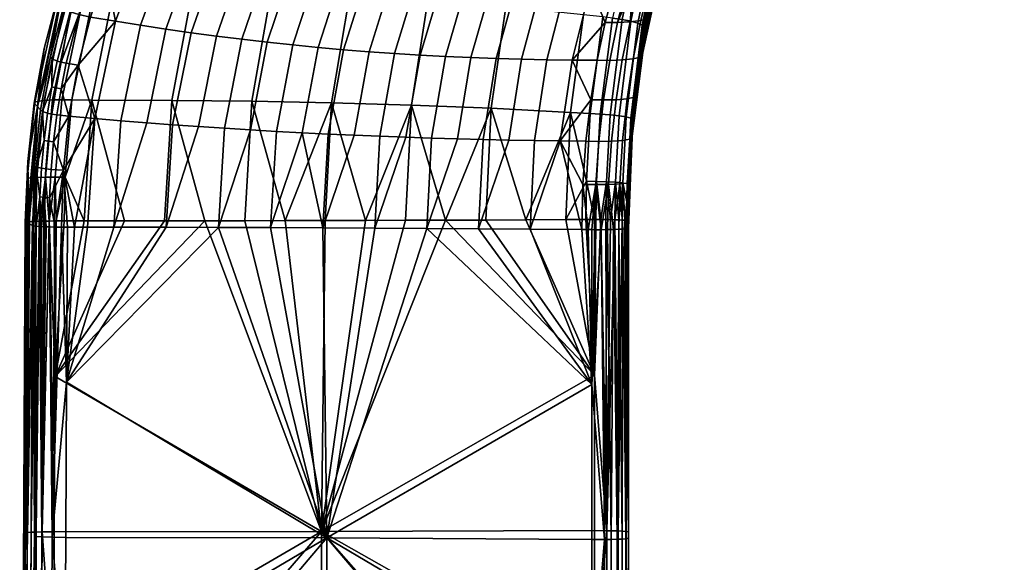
# Model space of a CAD drawing. Header units: millimetres. Extents: x -294 to 294, y -233 to 285.
# Tile 21 of 88: x -294 to -231, y 35 to 70. Entities that reach past the tile are written whole.
import ezdxf

# ---------------------------------------------------------------- set-up
doc = ezdxf.new("R2010")
doc.units = ezdxf.units.MM
doc.header["$MEASUREMENT"] = 0
doc.layers.add('nozky', color=250, linetype='Continuous')
doc.layers.add('podrucky', color=7, linetype='Continuous')

msp = doc.modelspace()

# ---------------------------------------------------------------- meshes
at = {"layer": 'nozky'}
mesh = msp.add_polyface(dxfattribs=at)
corners = [(-224.936, -216.732, 2), (-223.794, -217.041), (-224.98, -216.952), (-226.511, -216.889, 2), (-223.75, -216.821, 2), (-246.691, 260.476), (-247.41, 261.888), (-233.309, 260.476), (-247.85, 263.411), (-232.59, 261.888), (-234.292, 259.217), (-245.708, 259.217), (-236.892, 257.394), (-241.587, 256.91), (-243.108, 257.394), (-244.5, 258.175), (-238.413, 256.91), (-240, 256.746), (-235.5, 258.175), (-232.15, 263.411), (-232, 265), (-247.85, 262.903, 2), (-247.85, 263.411), (-247.41, 261.888), (-246.691, 259.968, 2), (-246.691, 260.476), (-245.708, 259.217), (-247.41, 261.38, 2), (-244.5, 257.667, 2), (-244.5, 258.175), (-243.108, 257.394), (-241.587, 256.402, 2), (-241.587, 256.91), (-240, 256.746), (-243.108, 256.886, 2), (-245.708, 258.709, 2), (-232.59, 261.38, 2), (-233.309, 260.476), (-232.59, 261.888), (-232.15, 262.903, 2), (-232.15, 263.411), (-232, 265), (-232, 264.492, 2), (-236.892, 256.886, 2), (-238.413, 256.91), (-236.892, 257.394), (-234.292, 258.709, 2), (-235.5, 258.175), (-234.292, 259.217), (-235.5, 257.667, 2), (-233.309, 259.968, 2), (-238.413, 256.402, 2), (-248, 264.492, 2), (-240, 256.238, 2)]
mesh.append_faces([[corners[k] for k in face] for face in [(0, 1, 2, 2), (0, 2, 3, 3), (1, 0, 4, 4), (5, 6, 7, 7), (8, 9, 6, 6), (5, 10, 11, 11), (12, 13, 14, 14), (14, 15, 12, 12), (11, 10, 15, 15), (13, 16, 17, 17), (15, 18, 12, 12), (18, 15, 10, 10), (5, 7, 10, 10), (9, 8, 19, 19), (20, 19, 8, 8), (6, 9, 7, 7), (13, 12, 16, 16), (21, 22, 23, 23), (24, 25, 26, 26), (27, 23, 25, 25), (28, 29, 30, 30), (31, 32, 33, 33), (34, 30, 32, 32), (35, 26, 29, 29), (36, 37, 38, 38), (39, 38, 40, 40), (41, 42, 40, 40), (43, 44, 45, 45), (46, 47, 48, 48), (49, 45, 47, 47), (48, 37, 50, 50), (51, 33, 44, 44), (27, 25, 24, 24), (24, 26, 35, 35), (23, 27, 21, 21), (34, 32, 31, 31), (30, 34, 28, 28), (29, 28, 35, 35), (21, 52, 22, 22), (46, 48, 50, 50), (50, 37, 36, 36), (47, 46, 49, 49), (51, 53, 33, 33), (51, 44, 43, 43), (45, 49, 43, 43), (53, 31, 33, 33), (38, 39, 36, 36), (40, 42, 39, 39)]])
at = {"layer": 'podrucky'}
mesh = msp.add_polyface(dxfattribs=at)
corners = [(-285.972, 83.71, 641.053), (-286.309, 83.598, 640.621), (-289.303, 78.153, 641.251), (-288.947, 78.243, 641.708), (-285.515, 83.788, 641.372), (-288.462, 78.302, 642.04), (-284.971, 83.832, 641.539), (-287.888, 78.33, 642.209), (-284.392, 83.855, 641.562), (-287.28, 78.338, 642.229), (-286.061, 78.353, 642.251), (-289.507, 72.109, 642.777), (-288.246, 72.106, 642.795), (-283.227, 83.898, 641.589), (-283.185, 72.09, 642.901), (-289.651, 65.104, 643.258), (-284.494, 65.076, 643.358), (-281.148, 78.39, 642.364), (-278.508, 84.023, 641.711), (-278.106, 72.019, 643.062), (-279.333, 65.027, 643.522), (-276.199, 78.326, 642.517), (-287.552, 57.296, 643.715), (-284.956, 57.3, 643.771), (-282.361, 57.304, 643.845), (-279.767, 57.309, 643.935), (-278.327, 68.838, 634.354), (-276.684, 68.663, 634.214), (-277.739, 63.076, 634.608), (-279.414, 63.173, 634.742), (-279.968, 69.028, 634.483), (-281.089, 63.278, 634.861), (-278.225, 74.172, 634.036), (-276.637, 73.908, 633.893), (-281.606, 69.233, 634.599), (-282.764, 63.389, 634.967), (-279.806, 74.458, 634.17), (-283.241, 69.452, 634.702), (-284.438, 63.509, 635.06), (-281.38, 74.764, 634.294), (-278.966, 79.488, 633.802), (-277.471, 79.107, 633.651), (-284.874, 69.686, 634.793), (-286.113, 63.635, 635.138), (-282.947, 75.09, 634.408), (-280.448, 79.894, 633.946), (-277.491, 84.141, 633.371), (-276.109, 83.668, 633.192), (-286.502, 69.933, 634.872), (-287.787, 63.768, 635.202), (-284.506, 75.435, 634.512), (-281.916, 80.321, 634.083), (-286.056, 75.796, 634.604), (-288.127, 70.192, 634.938), (-283.369, 80.77, 634.211), (-288.759, 73.405, 634.873), (-287.596, 76.177, 634.718), (-286.273, 78.786, 634.549), (-284.806, 81.24, 634.363), (-285.937, 81.775, 635.182), (-285.459, 81.501, 634.658), (-286.954, 79.026, 634.841), (-287.457, 79.279, 635.372), (-288.303, 76.392, 635.004), (-288.829, 76.621, 635.541), (-286.279, 82.281, 636.58), (-286.19, 82.037, 635.849), (-287.724, 79.521, 636.055), (-287.82, 79.746, 636.805), (-286.42, 82.774, 638.078), (-289.381, 77.459, 638.575), (-278.111, 56.867, 634.948), (-281.484, 56.879, 635.202), (-284.861, 56.888, 635.4), (-288.24, 56.894, 635.541), (-288.117, 80.662, 639.873)]
mesh.append_faces([[corners[k] for k in face] for face in [(0, 1, 2, 3), (4, 0, 3, 5), (6, 4, 5, 7), (8, 6, 7, 9), (10, 9, 11, 12), (13, 8, 9, 10), (14, 12, 15, 16), (17, 10, 12, 14), (18, 13, 10, 17), (19, 14, 16, 20), (21, 17, 14, 19), (16, 15, 22, 23), (20, 16, 24, 25), (26, 27, 28, 29), (30, 26, 29, 31), (32, 33, 26, 30), (34, 30, 31, 35), (36, 32, 30, 34), (37, 34, 35, 38), (39, 36, 34, 37), (40, 41, 36, 39), (42, 37, 38, 43), (44, 39, 37, 42), (45, 40, 39, 44), (46, 47, 40, 45), (48, 42, 43, 49), (50, 44, 42, 48), (51, 45, 44, 50), (52, 50, 48, 53), (54, 51, 50, 52), (55, 56, 52, 52), (57, 58, 54, 54), (52, 56, 57, 57), (54, 52, 57, 57), (59, 60, 61, 62), (60, 58, 57, 61), (61, 57, 56, 63), (62, 61, 63, 64), (65, 66, 67, 68), (66, 59, 62, 67), (69, 65, 68, 68), (70, 69, 68, 68), (71, 72, 29, 28), (73, 74, 43, 38), (72, 73, 35, 31), (38, 35, 73, 73), (29, 72, 31, 31), (49, 43, 74, 74), (70, 75, 69, 69)]])
mesh = msp.add_polyface(dxfattribs=at)
corners = [(-273.724, 83.991, 641.853), (-278.508, 84.023, 641.711), (-281.148, 78.39, 642.364), (-276.199, 78.326, 642.517), (-273.025, 71.846, 643.274), (-278.106, 72.019, 643.062), (-279.333, 65.027, 643.522), (-274.174, 64.934, 643.751), (-271.24, 78.099, 642.701), (-268.923, 83.731, 642), (-267.956, 71.549, 643.537), (-269.02, 64.781, 644.043), (-266.301, 77.679, 642.914), (-264.155, 83.208, 642.148), (-262.911, 71.128, 643.851), (-263.875, 64.569, 644.4), (-277.172, 57.314, 644.042), (-266.805, 57.346, 644.637), (-271.987, 57.328, 644.306), (-266.818, 67.926, 633.118), (-265.177, 67.853, 632.893), (-266.045, 62.599, 633.288), (-267.711, 62.647, 633.518), (-268.461, 68.013, 633.33), (-269.379, 62.702, 633.734), (-267.035, 72.792, 632.834), (-265.431, 72.684, 632.625), (-265.184, 77.074, 632.222), (-263.63, 76.953, 632.018), (-270.105, 68.113, 633.531), (-271.048, 62.763, 633.936), (-268.639, 72.922, 633.033), (-266.737, 77.225, 632.42), (-271.751, 68.229, 633.72), (-272.72, 62.831, 634.125), (-270.244, 73.074, 633.224), (-268.29, 77.406, 632.613), (-265.977, 81.258, 631.866), (-264.486, 81.058, 631.671), (-273.396, 68.358, 633.897), (-274.393, 62.905, 634.299), (-271.847, 73.249, 633.405), (-269.838, 77.616, 632.801), (-267.46, 81.496, 632.061), (-275.041, 68.503, 634.061), (-276.065, 62.987, 634.461), (-273.448, 73.446, 633.577), (-271.381, 77.856, 632.983), (-268.936, 81.771, 632.254), (-276.684, 68.663, 634.214), (-277.739, 63.076, 634.608), (-275.044, 73.666, 633.739), (-272.917, 78.126, 633.159), (-270.399, 82.082, 632.445), (-276.637, 73.908, 633.893), (-278.327, 68.838, 634.354), (-274.445, 78.425, 633.329), (-271.852, 82.429, 632.636), (-275.964, 78.752, 633.493), (-278.225, 74.172, 634.036), (-273.288, 82.811, 632.824), (-277.471, 79.107, 633.651), (-279.806, 74.458, 634.17), (-274.708, 83.224, 633.009), (-276.109, 83.668, 633.192), (-278.966, 79.488, 633.802), (-264.678, 56.792, 633.368), (-268.026, 56.815, 633.847), (-264.38, 62.557, 633.045), (-271.381, 56.835, 634.27), (-274.744, 56.853, 634.637), (-278.111, 56.867, 634.948)]
mesh.append_faces([[corners[k] for k in face] for face in [(0, 1, 2, 3), (4, 5, 6, 7), (8, 3, 5, 4), (9, 0, 3, 8), (10, 4, 7, 11), (12, 8, 4, 10), (13, 9, 8, 12), (14, 10, 11, 15), (7, 6, 16, 16), (15, 11, 17, 17), (7, 18, 11, 11), (19, 20, 21, 22), (23, 19, 22, 24), (25, 26, 19, 23), (27, 28, 26, 25), (29, 23, 24, 30), (31, 25, 23, 29), (32, 27, 25, 31), (33, 29, 30, 34), (35, 31, 29, 33), (36, 32, 31, 35), (37, 38, 32, 36), (39, 33, 34, 40), (41, 35, 33, 39), (42, 36, 35, 41), (43, 37, 36, 42), (44, 39, 40, 45), (46, 41, 39, 44), (47, 42, 41, 46), (48, 43, 42, 47), (49, 44, 45, 50), (51, 46, 44, 49), (52, 47, 46, 51), (53, 48, 47, 52), (54, 51, 49, 55), (56, 52, 51, 54), (57, 53, 52, 56), (58, 56, 54, 59), (60, 57, 56, 58), (61, 58, 59, 62), (63, 60, 58, 61), (64, 63, 61, 65), (66, 67, 21, 68), (67, 69, 24, 22), (69, 70, 34, 30), (22, 21, 67, 67), (69, 30, 24, 24), (70, 40, 34, 34), (70, 45, 40, 40), (45, 71, 50, 50)]])
mesh = msp.add_polyface(dxfattribs=at)
corners = [(-291.62, 71.984, 641.776), (-291.831, 71.889, 641.21), (-293.345, 64.97, 641.646), (-293.125, 65.034, 642.233), (-289.303, 78.153, 641.251), (-289.505, 78.03, 640.712), (-286.309, 83.598, 640.621), (-286.503, 83.45, 640.113), (-291.245, 72.053, 642.252), (-292.731, 65.08, 642.724), (-288.947, 78.243, 641.708), (-290.735, 72.094, 642.594), (-292.201, 65.108, 643.068), (-288.462, 78.302, 642.04), (-290.137, 72.11, 642.76), (-291.583, 65.116, 643.228), (-287.888, 78.33, 642.209), (-289.507, 72.109, 642.777), (-290.94, 65.113, 643.242), (-287.28, 78.338, 642.229), (-288.246, 72.106, 642.795), (-289.651, 65.104, 643.258), (-291.859, 71.773, 640.611), (-292.725, 68.433, 640.821), (-290.792, 74.92, 640.386), (-289.539, 77.881, 640.142), (-288.117, 80.662, 639.873), (-290.542, 67.352, 635.167), (-289.747, 70.466, 635.021), (-288.127, 70.192, 634.938), (-288.759, 73.405, 634.873), (-286.056, 75.796, 634.604), (-291.636, 67.549, 635.681), (-291.897, 67.621, 635.988), (-291.065, 70.799, 635.844), (-290.498, 70.625, 635.297), (-291.312, 67.479, 635.438), (-288.829, 76.621, 635.541), (-288.303, 76.392, 635.004), (-289.49, 73.594, 635.154), (-290.037, 73.797, 635.697), (-287.596, 76.177, 634.718), (-291.486, 71.126, 637.368), (-291.373, 70.968, 636.57), (-292.215, 67.761, 636.726), (-292.334, 67.893, 637.536), (-289.213, 77.046, 637.008), (-289.11, 76.841, 636.24), (-290.332, 73.993, 636.409), (-290.44, 74.175, 637.193), (-287.724, 79.521, 636.055), (-287.457, 79.279, 635.372), (-287.82, 79.746, 636.805), (-291.675, 71.446, 638.99), (-293.169, 64.678, 639.363), (-289.381, 77.459, 638.575)]
mesh.append_faces([[corners[k] for k in face] for face in [(0, 1, 2, 3), (4, 5, 1, 0), (6, 7, 5, 4), (8, 0, 3, 9), (10, 4, 0, 8), (11, 8, 9, 12), (13, 10, 8, 11), (14, 11, 12, 15), (16, 13, 11, 14), (17, 14, 15, 18), (19, 16, 14, 17), (20, 17, 18, 21), (1, 22, 23, 23), (1, 24, 22, 22), (2, 1, 23, 23), (5, 24, 1, 1), (24, 5, 25, 25), (5, 7, 26, 26), (5, 26, 25, 25), (27, 28, 29, 29), (29, 28, 30, 30), (31, 29, 30, 30), (32, 33, 34, 34), (35, 36, 32, 32), (34, 35, 32, 32), (35, 28, 27, 36), (37, 38, 39, 40), (38, 41, 30, 39), (39, 30, 28, 35), (40, 39, 35, 34), (42, 43, 44, 45), (43, 34, 33, 44), (46, 47, 48, 49), (47, 37, 40, 48), (48, 40, 34, 43), (49, 48, 43, 42), (50, 51, 37, 47), (52, 50, 47, 46), (53, 42, 45, 45), (54, 53, 45, 45), (49, 42, 53, 53), (55, 46, 49, 49), (53, 55, 49, 49), (52, 46, 55, 55), (53, 54, 23, 22), (53, 24, 55, 55), (24, 25, 55, 55), (22, 24, 53, 53), (55, 25, 26, 26)]])
mesh = msp.add_polyface(dxfattribs=at)
corners = [(-257.901, 70.609, 644.221), (-262.911, 71.128, 643.851), (-263.875, 64.569, 644.4), (-258.744, 64.308, 644.822), (-256.656, 70.469, 644.322), (-257.464, 64.238, 644.938), (-256.034, 70.398, 644.371), (-256.824, 64.202, 644.994), (-255.416, 70.311, 644.299), (-256.188, 64.155, 644.925), (-254.216, 75.887, 643.475), (-254.805, 76.009, 643.555), (-254.853, 70.203, 644.032), (-255.608, 64.091, 644.655), (-253.679, 75.74, 643.211), (-254.402, 70.079, 643.599), (-255.144, 64.014, 644.215), (-253.25, 75.577, 642.789), (-254.112, 69.948, 643.046), (-254.845, 63.93, 643.651), (-252.973, 75.407, 642.251), (-254.037, 69.883, 642.741), (-254.768, 63.888, 643.34), (-252.901, 75.322, 641.957), (-254.012, 69.819, 642.429), (-253.491, 72.597, 642.065), (-254.432, 66.904, 642.747), (-252.896, 74.392, 638.494), (-252.882, 74.817, 640.074), (-254.014, 69.492, 640.794), (-254.02, 69.164, 639.159), (-252.918, 73.968, 636.914), (-254.031, 68.835, 637.525), (-252.949, 73.547, 635.335), (-254.045, 68.508, 635.891), (-252.988, 73.132, 633.758), (-254.063, 68.185, 634.257), (-254.621, 65.28, 632.835), (-254.229, 67.877, 632.643), (-253.744, 70.363, 632.433), (-253.172, 72.74, 632.2), (-254.311, 72.5, 631.149), (-253.63, 72.594, 631.556), (-254.207, 70.233, 631.776), (-254.898, 70.151, 631.361), (-254.697, 67.764, 631.975), (-255.397, 67.694, 631.554), (-253.986, 73.634, 631.035), (-255.883, 72.447, 631.176), (-255.097, 72.456, 631.048), (-255.698, 70.116, 631.259), (-256.498, 70.114, 631.393), (-254.698, 72.472, 631.059), (-256.208, 67.668, 631.452), (-257.02, 67.67, 631.59), (-254.37, 73.604, 630.945), (-254.764, 73.586, 630.934), (-258.643, 67.684, 631.875), (-257.46, 72.441, 631.442), (-255.184, 74.672, 630.937), (-259.044, 72.452, 631.697), (-260.271, 67.709, 632.147), (-260.634, 72.481, 631.943), (-261.903, 67.745, 632.408), (-262.229, 72.529, 632.18), (-263.538, 67.792, 632.656), (-263.828, 72.596, 632.407), (-265.177, 67.853, 632.893), (-265.431, 72.684, 632.625), (-266.818, 67.926, 633.118), (-254.742, 63.632, 641.349)]
mesh.append_faces([[corners[k] for k in face] for face in [(0, 1, 2, 3), (4, 0, 3, 5), (6, 4, 5, 7), (8, 6, 7, 9), (10, 11, 6, 8), (12, 8, 9, 13), (14, 10, 8, 12), (15, 12, 13, 16), (17, 14, 12, 15), (18, 15, 16, 19), (20, 17, 15, 18), (21, 18, 19, 22), (23, 20, 18, 21), (23, 21, 24, 25), (21, 26, 24, 24), (27, 28, 29, 30), (31, 27, 30, 32), (33, 31, 32, 34), (35, 33, 34, 36), (37, 38, 36, 36), (39, 40, 35, 35), (36, 38, 39, 39), (35, 36, 39, 39), (41, 42, 43, 44), (42, 40, 39, 43), (43, 39, 38, 45), (44, 43, 45, 46), (42, 41, 47, 47), (48, 49, 50, 51), (52, 41, 44, 44), (50, 49, 52, 52), (44, 50, 52, 52), (50, 44, 46, 53), (51, 50, 53, 54), (55, 47, 41, 52), (56, 55, 52, 49), (56, 49, 48, 48), (51, 54, 57, 57), (58, 48, 51, 51), (57, 58, 51, 51), (59, 48, 58, 58), (60, 58, 57, 61), (62, 60, 61, 63), (64, 62, 63, 65), (66, 64, 65, 67), (68, 66, 67, 69), (29, 24, 26, 26), (25, 24, 29, 29), (26, 70, 29, 29), (29, 28, 25, 25)]])
mesh = msp.add_polyface(dxfattribs=at)
corners = [(-293.198, 60.101, 643.009), (-292.731, 65.08, 642.724), (-293.125, 65.034, 642.233), (-293.604, 60.069, 642.513), (-293.345, 64.97, 641.646), (-293.83, 60.027, 641.914), (-293.371, 64.893, 641.022), (-293.78, 61.145, 641.218), (-292.725, 68.433, 640.821), (-292.656, 60.122, 643.352), (-292.201, 65.108, 643.068), (-292.031, 60.129, 643.505), (-291.583, 65.116, 643.228), (-291.382, 60.127, 643.516), (-290.94, 65.113, 643.242), (-291.967, 57.292, 643.656), (-289.651, 65.104, 643.258), (-290.148, 57.294, 643.675), (-288.127, 70.192, 634.938), (-286.502, 69.933, 634.872), (-287.787, 63.768, 635.202), (-289.46, 63.908, 635.253), (-291.131, 64.057, 635.316), (-290.542, 67.352, 635.167), (-292.516, 64.256, 636.135), (-292.247, 64.201, 635.826), (-292.467, 62.456, 635.901), (-292.74, 62.501, 636.212), (-291.915, 64.149, 635.582), (-292.131, 62.413, 635.657), (-292.29, 60.628, 635.736), (-292.629, 60.661, 635.979), (-292.905, 60.697, 636.291), (-291.495, 60.574, 635.475), (-292.729, 58.817, 636.061), (-293.009, 58.843, 636.374), (-292.387, 58.795, 635.818), (-291.641, 65.837, 635.509), (-291.312, 67.479, 635.438), (-291.897, 67.621, 635.988), (-291.636, 67.549, 635.681), (-291.969, 65.899, 635.753), (-292.234, 65.962, 636.061), (-292.966, 64.468, 637.704), (-292.845, 64.364, 636.884), (-293.243, 60.771, 637.049), (-293.368, 60.845, 637.877), (-292.215, 67.761, 636.726), (-292.334, 67.893, 637.536), (-293.169, 64.678, 639.363), (-288.24, 56.894, 635.541), (-289.93, 56.896, 635.591), (-290.776, 56.897, 635.612), (-293.468, 56.996, 637.629), (-293.729, 57.099, 639.737)]
mesh.append_faces([[corners[k] for k in face] for face in [(0, 1, 2, 3), (3, 2, 4, 5), (6, 7, 5, 4), (8, 6, 4, 4), (1, 0, 9, 10), (11, 12, 10, 9), (12, 11, 13, 14), (11, 15, 13, 13), (16, 14, 13, 13), (16, 13, 17, 17), (18, 19, 20, 21), (21, 22, 23, 23), (18, 21, 23, 23), (24, 25, 26, 27), (25, 28, 29, 26), (26, 29, 30, 31), (27, 26, 31, 32), (29, 28, 22, 22), (33, 30, 29, 29), (22, 33, 29, 29), (32, 31, 34, 35), (31, 30, 36, 34), (37, 38, 23, 23), (22, 28, 37, 37), (23, 22, 37, 37), (39, 40, 41, 42), (40, 38, 37, 41), (41, 37, 28, 25), (42, 41, 25, 24), (43, 44, 45, 46), (27, 32, 45, 45), (44, 24, 27, 27), (45, 44, 27, 27), (42, 24, 44, 44), (47, 39, 42, 42), (44, 47, 42, 42), (48, 47, 44, 43), (48, 43, 49, 49), (50, 51, 21, 20), (36, 30, 33, 33), (33, 22, 21, 21), (21, 52, 33, 33), (35, 45, 32, 32), (53, 46, 45, 45), (43, 46, 49, 49), (49, 46, 54, 54), (6, 49, 7, 7), (6, 8, 49, 49), (54, 7, 49, 49)]])
mesh = msp.add_polyface(dxfattribs=at)
corners = [(-258.744, 64.308, 644.822), (-263.875, 64.569, 644.4), (-261.628, 57.366, 645.035), (-257.464, 64.238, 644.938), (-257.713, 59.856, 645.242), (-257.067, 59.845, 645.3), (-256.824, 64.202, 644.994), (-259.042, 57.378, 645.259), (-256.188, 64.155, 644.925), (-256.426, 59.826, 645.231), (-255.841, 59.794, 644.959), (-255.608, 64.091, 644.655), (-254.845, 63.93, 643.651), (-255.096, 58.521, 644.015), (-255.018, 58.501, 643.701), (-254.768, 63.888, 643.34), (-254.934, 60.643, 643.251), (-254.742, 63.846, 643.02), (-255.373, 59.752, 644.516), (-255.144, 64.014, 644.215), (-254.037, 69.883, 642.741), (-254.432, 66.904, 642.747), (-254.02, 69.164, 639.159), (-254.014, 69.492, 640.794), (-254.742, 63.632, 641.349), (-254.744, 63.417, 639.677), (-254.031, 68.835, 637.525), (-254.747, 63.201, 638.005), (-254.045, 68.508, 635.891), (-254.75, 62.986, 636.334), (-254.063, 68.185, 634.257), (-254.755, 62.773, 634.663), (-254.91, 62.569, 633.01), (-254.621, 65.28, 632.835), (-256.096, 62.447, 631.895), (-255.383, 62.493, 632.326), (-255.563, 59.685, 632.484), (-256.28, 59.651, 632.05), (-255.089, 59.74, 633.173), (-255.397, 67.694, 631.554), (-254.697, 67.764, 631.975), (-255.091, 65.185, 632.158), (-255.799, 65.127, 631.731), (-254.229, 67.877, 632.643), (-257.75, 62.442, 631.937), (-256.923, 62.434, 631.792), (-257.112, 59.642, 631.947), (-257.942, 59.651, 632.093), (-257.02, 67.67, 631.59), (-256.208, 67.668, 631.452), (-256.62, 65.108, 631.628), (-257.439, 65.114, 631.77), (-259.404, 62.463, 632.234), (-258.643, 67.684, 631.875), (-260.271, 67.709, 632.147), (-261.06, 62.489, 632.518), (-261.903, 67.745, 632.408), (-262.719, 62.521, 632.789), (-263.538, 67.792, 632.656), (-264.38, 62.557, 633.045), (-265.177, 67.853, 632.893), (-266.045, 62.599, 633.288), (-255, 57.206, 641.751), (-255, 57.123, 640.062), (-255, 56.957, 636.683), (-255, 56.874, 634.994), (-255, 57.248, 642.595), (-255, 56.832, 634.15), (-261.338, 56.766, 632.833), (-264.678, 56.792, 633.368)]
mesh.append_faces([[corners[k] for k in face] for face in [(0, 1, 2, 2), (3, 4, 5, 6), (0, 4, 3, 3), (7, 4, 0, 0), (8, 9, 10, 11), (6, 5, 9, 8), (12, 13, 14, 15), (15, 14, 16, 17), (11, 10, 18, 19), (13, 12, 19, 18), (20, 15, 17, 21), (22, 23, 24, 25), (26, 22, 25, 27), (28, 26, 27, 29), (30, 28, 29, 31), (31, 32, 33, 33), (30, 31, 33, 33), (34, 35, 36, 37), (35, 32, 38, 36), (39, 40, 41, 42), (40, 43, 33, 41), (41, 33, 32, 35), (42, 41, 35, 34), (44, 45, 46, 47), (45, 34, 37, 46), (48, 49, 50, 51), (49, 39, 42, 50), (50, 42, 34, 45), (51, 50, 45, 44), (51, 44, 52, 52), (53, 48, 51, 51), (52, 53, 51, 51), (54, 53, 52, 55), (56, 54, 55, 57), (58, 56, 57, 59), (60, 58, 59, 61), (62, 63, 25, 24), (63, 64, 27, 25), (64, 65, 31, 29), (24, 17, 16, 16), (66, 24, 16, 16), (21, 17, 24, 24), (67, 38, 31, 31), (38, 32, 31, 31), (64, 29, 27, 27), (68, 69, 57, 55), (52, 44, 47, 47), (52, 68, 55, 55), (59, 57, 69, 69)]])
mesh = msp.add_polyface(dxfattribs=at)
corners = [(-292.031, 60.129, 643.505), (-292.095, 57.292, 643.65), (-291.967, 57.292, 643.656), (-291.382, 60.127, 643.516), (-291.446, 57.293, 643.661), (-290.148, 57.294, 643.675), (-289.651, 65.104, 643.258), (-287.552, 57.296, 643.715), (-292.415, 57.29, 643.603), (-284.494, 65.076, 643.358), (-284.956, 57.3, 643.771), (-282.361, 57.304, 643.845), (-279.333, 65.027, 643.522), (-279.767, 57.309, 643.935), (-277.172, 57.314, 644.042), (-274.174, 64.934, 643.751), (-274.579, 57.321, 644.165), (-271.987, 57.328, 644.306), (-269.02, 64.781, 644.043), (-269.396, 57.337, 644.463), (-276.065, 62.987, 634.461), (-274.744, 56.853, 634.637), (-278.111, 56.867, 634.948), (-291.223, 56.897, 635.619), (-291.495, 60.574, 635.475), (-290.776, 56.897, 635.612), (-292.033, 56.903, 635.741), (-291.62, 56.899, 635.649), (-289.46, 63.908, 635.253), (-289.93, 56.896, 635.591), (-292.387, 58.795, 635.818), (-292.026, 47.251, 644.135), (-274.823, 37.235, 645.083), (-292.082, 37.208, 644.586), (-266.805, 57.346, 644.637), (-271.381, 56.835, 634.27), (-268.026, 56.815, 633.847), (-274.486, 36.819, 635.54), (-257.373, 46.722, 632.601), (-281.484, 56.879, 635.202), (-291.283, 46.878, 636.099), (-284.861, 56.888, 635.4), (-288.24, 56.894, 635.541), (-291.338, 36.857, 636.55), (-292.213, 36.867, 636.694), (-292.421, 56.911, 635.905)]
mesh.append_faces([[corners[k] for k in face] for face in [(0, 1, 2, 2), (3, 4, 5, 5), (6, 5, 7, 7), (3, 2, 4, 4), (0, 8, 1, 1), (9, 10, 11, 11), (12, 13, 14, 14), (15, 16, 17, 17), (15, 14, 16, 16), (18, 17, 19, 19), (20, 21, 22, 22), (23, 24, 25, 25), (26, 24, 27, 27), (24, 23, 27, 27), (28, 29, 25, 25), (26, 30, 24, 24), (5, 31, 7, 7), (7, 31, 10, 10), (13, 32, 14, 14), (11, 32, 13, 13), (11, 10, 31, 31), (31, 5, 4, 4), (11, 31, 32, 32), (31, 33, 32, 32), (2, 31, 4, 4), (16, 14, 32, 32), (34, 19, 32, 32), (17, 16, 32, 32), (32, 19, 17, 17), (35, 36, 37, 37), (36, 38, 37, 37), (21, 35, 37, 37), (22, 37, 39, 39), (40, 41, 39, 39), (40, 42, 41, 41), (40, 29, 42, 42), (25, 29, 40, 40), (37, 22, 21, 21), (40, 23, 25, 25), (43, 40, 37, 37), (40, 39, 37, 37), (31, 2, 1, 1), (8, 31, 1, 1), (31, 8, 33, 33), (44, 45, 26, 26), (27, 44, 26, 26), (40, 27, 23, 23), (44, 27, 40, 40), (40, 43, 44, 44)]])
mesh = msp.add_polyface(dxfattribs=at)
corners = [(-269.02, 64.781, 644.043), (-269.396, 57.337, 644.463), (-266.805, 57.346, 644.637), (-263.875, 64.569, 644.4), (-264.216, 57.355, 644.828), (-261.628, 57.366, 645.035), (-258.744, 64.308, 644.822), (-259.042, 57.378, 645.259), (-257.713, 59.856, 645.242), (-257.749, 57.384, 645.377), (-257.188, 57.386, 645.429), (-257.067, 59.845, 645.3), (-257.103, 57.387, 645.435), (-256.426, 59.826, 645.231), (-256.778, 57.386, 645.427), (-256.46, 57.384, 645.365), (-255.841, 59.794, 644.959), (-256.156, 57.378, 645.252), (-255.875, 57.37, 645.092), (-255.373, 59.752, 644.516), (-255.622, 57.36, 644.889), (-255.406, 57.348, 644.647), (-255.096, 58.521, 644.015), (-255.232, 57.335, 644.374), (-255.104, 57.32, 644.077), (-255.026, 57.305, 643.763), (-255.018, 58.501, 643.701), (-255, 57.289, 643.44), (-254.934, 60.643, 643.251), (-255, 57.248, 642.595), (-254.742, 63.632, 641.349), (-255, 57.206, 641.751), (-254.755, 62.773, 634.663), (-255, 56.874, 634.994), (-255, 56.832, 634.15), (-255.089, 59.74, 633.173), (-255, 56.829, 634.085), (-255.032, 56.812, 633.73), (-255.151, 56.792, 633.325), (-255.563, 59.685, 632.484), (-255.352, 56.773, 632.954), (-255.625, 56.758, 632.634), (-255.961, 56.745, 632.378), (-256.28, 59.651, 632.05), (-256.343, 56.736, 632.199), (-256.754, 56.731, 632.103), (-257.112, 59.642, 631.947), (-257.176, 56.731, 632.095), (-257.373, 56.732, 632.123), (-257.592, 56.734, 632.165), (-259.404, 62.463, 632.234), (-258.008, 56.738, 632.242), (-261.338, 56.766, 632.833), (-257.942, 59.651, 632.093), (-257.188, 47.339, 645.909), (-255, 47.247, 643.92), (-255, 57.123, 640.062), (-255, 46.814, 634.564), (-255, 56.957, 636.683)]
mesh.append_faces([[corners[k] for k in face] for face in [(0, 1, 2, 2), (3, 4, 5, 5), (6, 5, 7, 7), (3, 2, 4, 4), (8, 9, 10, 10), (8, 10, 11, 11), (10, 12, 11, 11), (7, 9, 8, 8), (13, 14, 15, 15), (16, 17, 18, 18), (13, 15, 17, 17), (19, 20, 21, 21), (22, 23, 24, 24), (24, 25, 26, 22), (19, 21, 23, 23), (16, 18, 20, 20), (16, 13, 17, 17), (13, 11, 14, 14), (19, 23, 22, 22), (27, 28, 26, 26), (20, 19, 16, 16), (27, 26, 25, 25), (12, 14, 11, 11), (28, 27, 29, 29), (30, 29, 31, 31), (32, 33, 34, 34), (35, 36, 37, 37), (35, 37, 38, 38), (35, 34, 36, 36), (39, 35, 38, 40), (39, 41, 42, 42), (43, 44, 45, 45), (46, 45, 47, 47), (43, 42, 44, 44), (46, 48, 49, 49), (50, 51, 52, 52), (53, 49, 51, 51), (46, 47, 48, 48), (43, 39, 42, 42), (53, 46, 49, 49), (43, 45, 46, 46), (50, 53, 51, 51), (40, 41, 39, 39), (9, 54, 10, 10), (7, 54, 9, 9), (31, 55, 56, 56), (57, 33, 58, 58), (57, 34, 33, 33), (55, 27, 25, 25), (54, 14, 12, 12)]])
mesh = msp.add_polyface(dxfattribs=at)
corners = [(-293.951, 57.198, 641.737), (-293.78, 61.145, 641.218), (-293.937, 57.182, 641.413), (-293.821, 57.229, 642.37), (-293.83, 60.027, 641.914), (-293.912, 57.214, 642.058), (-293.604, 60.069, 642.513), (-293.682, 57.243, 642.662), (-293.198, 60.101, 643.009), (-293.497, 57.256, 642.928), (-293.271, 57.268, 643.161), (-292.656, 60.122, 643.352), (-293.011, 57.277, 643.354), (-292.723, 57.285, 643.503), (-292.415, 57.29, 643.603), (-292.031, 60.129, 643.505), (-292.421, 56.911, 635.905), (-292.387, 58.795, 635.818), (-292.033, 56.903, 635.741), (-292.729, 58.817, 636.061), (-292.601, 56.917, 636.016), (-292.767, 56.923, 636.147), (-292.917, 56.93, 636.296), (-293.009, 58.843, 636.374), (-293.049, 56.938, 636.461), (-293.243, 60.771, 637.049), (-293.256, 56.957, 636.828), (-293.394, 56.976, 637.227), (-293.368, 60.845, 637.877), (-293.468, 56.996, 637.629), (-293.729, 57.099, 639.737), (-294.153, 17.042, 643.161), (-293.99, 37.155, 643.138), (-293.57, 37.186, 643.906), (-293.825, 37.172, 643.54), (-293.241, 37.197, 644.206), (-292.863, 37.205, 644.421), (-292.082, 37.208, 644.586), (-293.348, 36.909, 637.708), (-292.888, 36.883, 637.083), (-292.213, 36.867, 636.694)]
mesh.append_faces([[corners[k] for k in face] for face in [(0, 1, 2, 2), (3, 4, 5, 5), (0, 5, 4, 4), (4, 1, 0, 0), (6, 3, 7, 7), (8, 6, 7, 9), (10, 8, 9, 9), (4, 3, 6, 6), (11, 8, 10, 12), (11, 13, 14, 14), (11, 12, 13, 13), (15, 11, 14, 14), (16, 17, 18, 18), (19, 17, 16, 20), (19, 21, 22, 22), (23, 22, 24, 24), (19, 20, 21, 21), (25, 26, 27, 27), (28, 29, 30, 30), (1, 30, 2, 2), (25, 27, 29, 29), (23, 24, 26, 26), (22, 23, 19, 19), (26, 25, 23, 23), (31, 2, 30, 30), (29, 31, 30, 30), (5, 0, 32, 32), (31, 0, 2, 2), (3, 5, 32, 32), (9, 33, 10, 10), (3, 34, 7, 7), (7, 34, 9, 9), (3, 32, 34, 34), (9, 34, 33, 33), (35, 10, 33, 33), (13, 36, 14, 14), (36, 13, 12, 12), (10, 35, 12, 12), (36, 37, 14, 14), (12, 35, 36, 36), (38, 27, 26, 26), (38, 26, 24, 24), (24, 22, 39, 39), (21, 20, 39, 39), (39, 22, 21, 21), (29, 27, 38, 38), (24, 39, 38, 38), (16, 39, 20, 20), (40, 39, 16, 16)]])
mesh = msp.add_polyface(dxfattribs=at)
corners = [(-261.628, 57.366, 645.035), (-264.216, 57.355, 644.828), (-257.188, 47.339, 645.909), (-266.805, 57.346, 644.637), (-259.042, 57.378, 645.259), (-274.823, 37.235, 645.083), (-257.188, 37.291, 646.361), (-258.008, 56.738, 632.242), (-257.592, 56.734, 632.165), (-257.373, 46.722, 632.601), (-261.338, 56.766, 632.833), (-264.678, 56.792, 633.368), (-268.026, 56.815, 633.847), (-257.373, 56.732, 632.123), (-255, 57.248, 642.595), (-255, 57.289, 643.44), (-255, 47.247, 643.92), (-255, 57.206, 641.751), (-255, 37, 639.693), (-255, 57.123, 640.062), (-255, 56.957, 636.683), (-255, 37.204, 644.371), (-255, 56.832, 634.15), (-255, 46.814, 634.564), (-255, 56.829, 634.085), (-255, 36.797, 635.014), (-255.156, 37.238, 645.145), (-255.026, 57.305, 643.763), (-255.406, 57.348, 644.647), (-255.654, 37.269, 645.849), (-255.232, 57.335, 644.374), (-255.104, 57.32, 644.077), (-255.622, 57.36, 644.889), (-255.875, 57.37, 645.092), (-256.403, 37.288, 646.278), (-256.156, 57.378, 645.252), (-256.46, 57.384, 645.365), (-257.103, 57.387, 645.435), (-257.188, 57.386, 645.429), (-256.778, 57.386, 645.427), (-255.032, 56.812, 633.73), (-255.171, 36.761, 634.204), (-255.352, 56.773, 632.954), (-255.151, 56.792, 633.325), (-255.625, 56.758, 632.634), (-255.402, 36.744, 633.813), (-255.724, 36.73, 633.475), (-256.116, 36.719, 633.222), (-256.343, 56.736, 632.199), (-255.961, 56.745, 632.378), (-256.544, 36.712, 633.069), (-257.176, 56.731, 632.095), (-256.754, 56.731, 632.103)]
mesh.append_faces([[corners[k] for k in face] for face in [(0, 1, 2, 2), (1, 3, 2, 2), (4, 0, 2, 2), (3, 5, 2, 2), (2, 5, 6, 6), (7, 8, 9, 9), (9, 10, 7, 7), (9, 11, 10, 10), (9, 12, 11, 11), (13, 9, 8, 8), (14, 15, 16, 16), (17, 14, 16, 16), (18, 19, 16, 16), (20, 19, 18, 18), (18, 16, 21, 21), (22, 23, 24, 24), (18, 23, 20, 20), (18, 25, 23, 23), (16, 26, 21, 21), (27, 26, 16, 16), (26, 28, 29, 29), (28, 26, 30, 30), (31, 30, 26, 26), (31, 26, 27, 27), (32, 29, 28, 28), (33, 34, 29, 29), (34, 33, 35, 35), (33, 29, 32, 32), (36, 34, 35, 35), (37, 38, 2, 2), (34, 39, 2, 2), (39, 34, 36, 36), (6, 34, 2, 2), (23, 40, 24, 24), (40, 23, 25, 25), (41, 40, 25, 25), (41, 42, 43, 43), (44, 42, 45, 45), (41, 45, 42, 42), (45, 46, 44, 44), (41, 43, 40, 40), (47, 48, 49, 49), (49, 46, 47, 47), (46, 49, 44, 44), (50, 48, 47, 47), (9, 51, 52, 52), (13, 51, 9, 9), (50, 9, 52, 52), (50, 52, 48, 48)]])
mesh = msp.add_polyface(dxfattribs=at)
corners = [(-294.153, 17.042, 643.161), (-293.468, 56.996, 637.629), (-293.685, 16.889, 639.379), (-292.183, 17.118, 645.405), (-274.823, 37.235, 645.083), (-292.134, 27.163, 645.01), (-274.823, -2.956, 646.611), (-292.082, 37.208, 644.586), (-257.188, 27.241, 646.785), (-257.188, 37.291, 646.361), (-257.188, 17.19, 647.181), (-274.486, 36.819, 635.54), (-257.373, 46.722, 632.601), (-257.373, 36.711, 633.051), (-257.373, 26.698, 633.474), (-257.373, 16.684, 633.868), (-274.486, -3.266, 637.063), (-291.338, 36.857, 636.55), (-291.391, 26.836, 636.974), (-291.439, 16.812, 637.37), (-255, 37, 639.693), (-255, 37.204, 644.371), (-255, 27.16, 644.795), (-255, 17.115, 645.191), (-255, 26.779, 635.437), (-255, 16.759, 635.832), (-255, 36.797, 635.014), (-293.927, 17.087, 644.359), (-293.825, 37.172, 643.54), (-293.99, 37.155, 643.138), (-294.091, 17.072, 643.957), (-293.672, 17.099, 644.725), (-293.57, 37.186, 643.906), (-293.342, 17.109, 645.025), (-293.241, 37.197, 644.206), (-292.964, 17.115, 645.24), (-292.863, 37.205, 644.421), (-293.951, 57.198, 641.737), (-255.654, 37.269, 645.849), (-255.654, 17.171, 646.669), (-255.156, 17.144, 645.964), (-255.156, 37.238, 645.145), (-256.403, 37.288, 646.278), (-256.403, 17.188, 647.098), (-255.402, 16.714, 634.63), (-255.402, 36.744, 633.813), (-255.171, 36.761, 634.204), (-255.171, 16.729, 635.022), (-255.724, 16.701, 634.292), (-255.724, 36.73, 633.475), (-256.116, 16.691, 634.039), (-256.116, 36.719, 633.222), (-256.544, 16.685, 633.886), (-256.544, 36.712, 633.069), (-292.989, 16.835, 637.902), (-293.449, 16.857, 638.527), (-293.348, 36.909, 637.708), (-292.888, 36.883, 637.083), (-292.315, 16.82, 637.513), (-292.213, 36.867, 636.694)]
mesh.append_faces([[corners[k] for k in face] for face in [(0, 1, 2, 2), (3, 4, 5, 5), (6, 4, 3, 3), (5, 4, 7, 7), (8, 9, 4, 4), (8, 4, 10, 10), (11, 12, 13, 13), (11, 14, 15, 15), (11, 13, 14, 14), (15, 16, 11, 11), (17, 11, 18, 18), (18, 11, 19, 19), (16, 19, 11, 11), (20, 21, 22, 22), (20, 22, 23, 23), (24, 20, 25, 25), (24, 26, 20, 20), (27, 28, 29, 30), (31, 32, 28, 27), (33, 34, 32, 31), (35, 36, 34, 33), (37, 0, 29, 29), (0, 30, 29, 29), (7, 36, 5, 5), (36, 35, 3, 5), (38, 39, 40, 41), (42, 43, 39, 38), (41, 40, 22, 21), (23, 22, 40, 40), (43, 8, 10, 10), (8, 42, 9, 9), (42, 8, 43, 43), (44, 45, 46, 47), (48, 49, 45, 44), (50, 51, 49, 48), (52, 53, 51, 50), (24, 46, 26, 26), (47, 24, 25, 25), (46, 24, 47, 47), (13, 12, 53, 53), (14, 13, 53, 53), (52, 14, 53, 53), (52, 15, 14, 14), (54, 55, 56, 57), (58, 54, 57, 59), (55, 2, 56, 56), (1, 56, 2, 2), (17, 18, 59, 59), (58, 18, 19, 19), (58, 59, 18, 18)]])
mesh = msp.add_polyface(dxfattribs=at)
corners = [(-293.772, -3.171, 640.086), (-294.314, -23.127, 644.463), (-293.685, 16.889, 639.379), (-294.241, -3.041, 643.868), (-294.153, 17.042, 643.161), (-274.823, 37.235, 645.083), (-274.823, -2.956, 646.611), (-257.188, 7.139, 647.549), (-257.188, 17.19, 647.181), (-257.188, -2.914, 647.889), (-292.228, 7.072, 645.773), (-292.183, 17.118, 645.405), (-292.308, -13.024, 646.424), (-292.27, -2.976, 646.112), (-257.373, 16.684, 633.868), (-257.373, 6.669, 634.235), (-274.486, -3.266, 637.063), (-257.373, -3.346, 634.573), (-291.485, 6.788, 637.738), (-291.439, 16.812, 637.37), (-291.527, -3.237, 638.077), (-255, 7.069, 645.559), (-255, -3.13, 641.218), (-255, 17.115, 645.191), (-255, -2.979, 645.899), (-255, 37, 639.693), (-255, 6.739, 636.198), (-255, 16.759, 635.832), (-255, -3.282, 636.537), (-294.014, -3.003, 645.066), (-293.927, 17.087, 644.359), (-294.091, 17.072, 643.957), (-294.179, -3.015, 644.664), (-293.759, -2.992, 645.432), (-293.672, 17.099, 644.725), (-293.429, -2.984, 645.732), (-293.342, 17.109, 645.025), (-293.051, -2.978, 645.947), (-292.964, 17.115, 645.24), (-255.654, 17.171, 646.669), (-255.654, -2.931, 647.377), (-255.156, -2.954, 646.672), (-255.156, 17.144, 645.964), (-256.403, 17.188, 647.098), (-256.403, -2.917, 647.806), (-255, -13.027, 646.21), (-255.402, -3.321, 635.336), (-255.402, 16.714, 634.63), (-255.171, 16.729, 635.022), (-255.171, -3.308, 635.727), (-255.724, -3.332, 634.998), (-255.724, 16.701, 634.292), (-256.116, -3.34, 634.744), (-256.116, 16.691, 634.039), (-256.544, -3.345, 634.591), (-256.544, 16.685, 633.886), (-293.076, -3.218, 638.609), (-293.537, -3.198, 639.234), (-293.449, 16.857, 638.527), (-292.989, 16.835, 637.902), (-292.402, -3.23, 638.22), (-292.315, 16.82, 637.513)]
mesh.append_faces([[corners[k] for k in face] for face in [(0, 1, 2, 2), (1, 3, 2, 2), (4, 2, 3, 3), (5, 6, 7, 8), (9, 7, 6, 6), (10, 6, 11, 11), (12, 6, 13, 13), (10, 13, 6, 6), (14, 15, 16, 16), (17, 16, 15, 15), (16, 18, 19, 19), (16, 20, 18, 18), (21, 22, 23, 23), (24, 22, 21, 21), (22, 25, 23, 23), (26, 27, 22, 22), (22, 28, 26, 26), (25, 22, 27, 27), (29, 30, 31, 32), (33, 34, 30, 29), (35, 36, 34, 33), (37, 38, 36, 35), (31, 4, 3, 32), (37, 10, 38, 38), (38, 10, 11, 11), (37, 12, 13, 13), (13, 10, 37, 37), (39, 40, 41, 42), (43, 44, 40, 39), (41, 45, 24, 24), (42, 21, 23, 23), (41, 24, 21, 21), (21, 42, 41, 41), (44, 43, 8, 7), (44, 7, 9, 9), (46, 47, 48, 49), (50, 51, 47, 46), (52, 53, 51, 50), (54, 55, 53, 52), (49, 26, 28, 28), (48, 27, 26, 26), (49, 48, 26, 26), (55, 54, 15, 14), (54, 17, 15, 15), (56, 57, 58, 59), (60, 56, 59, 61), (0, 2, 58, 57), (18, 61, 19, 19), (61, 18, 20, 60)]])

doc.saveas('drawing.dxf')
